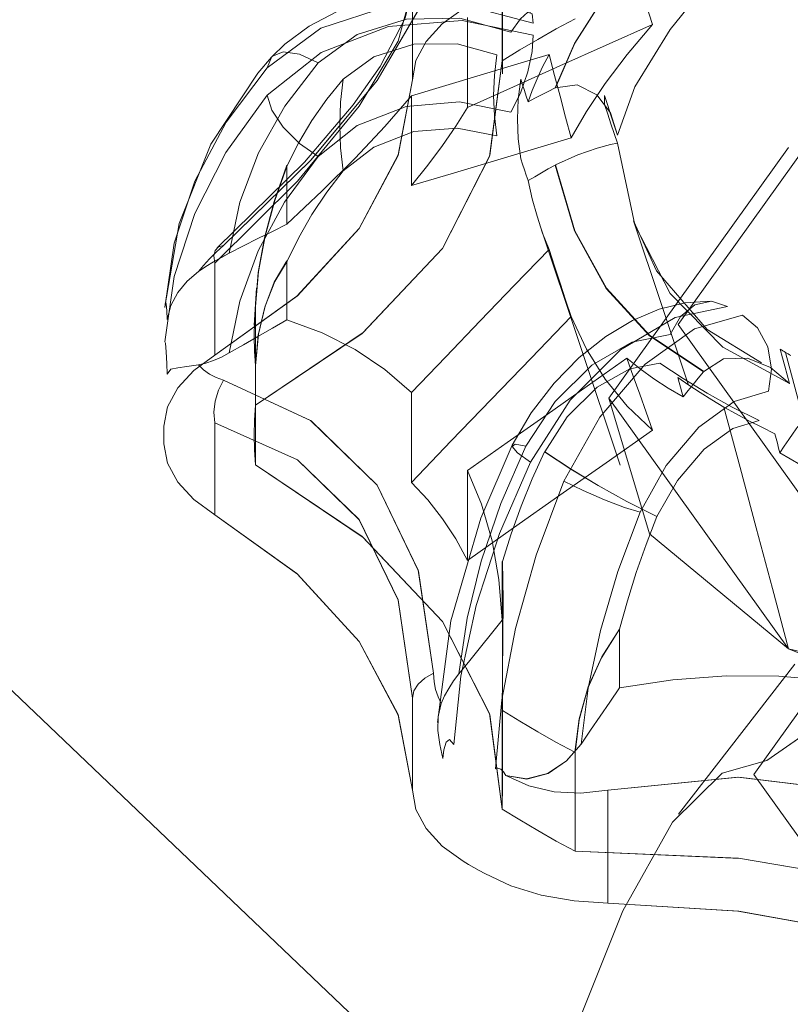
# Model space of a CAD drawing. Header units: metres. Extents: x -16.8 to 29.9, y -11.9 to 37.1.
# Tile 27 of 202: x -6.6483 to -6.6312, y 7.9485 to 7.9704. Entities that reach past the tile are written whole.
import ezdxf

# ---------------------------------------------------------------- set-up
doc = ezdxf.new("R2010")
doc.units = ezdxf.units.M
doc.layers.add('P-SANR-FIXT', color=7, linetype='Continuous', lineweight=5)
doc.layers.add('Q-SPCQ', color=7, linetype='Continuous', lineweight=5)

# ---------------------------------------------------------------- blocks, each defined once
blk = doc.blocks.new('TORNEIRA DE JARDIM COM BICO PARA MANGUEIRA - 1130_BC_Cromado-2213981-EXPLODE')
at = {"layer": 'P-SANR-FIXT'}
for p, q in [((-6.637564, 7.969165), (-6.637564, 7.97328)), ((-6.634659, 7.965908), (-6.63345, 7.962289)), ((-6.636738, 7.965817), (-6.634957, 7.960488)), ((-6.643022, 7.964414), (-6.643074, 7.963594)), ((-6.637564, 7.953155), (-6.637564, 7.95727)), ((-6.631083, 7.95608), (-6.633663, 7.95275))]:
    blk.add_line(p, q, dxfattribs=at)
for points in [[(-6.636399, 7.968854, 0), (-6.63597, 7.969841, 0), (-6.635267, 7.970952, 0), (-6.634305, 7.972161, 0), (-6.633109, 7.973439, 0)], [(-6.633102, 7.973441, 0), (-6.634301, 7.972159, 0), (-6.635258, 7.970955, 0), (-6.635958, 7.969849, 0), (-6.636389, 7.968859, 0)], [(-6.631195, 7.973138, 0), (-6.632685, 7.971591, 0), (-6.633845, 7.970154, 0), (-6.634631, 7.968876, 0), (-6.635017, 7.967811, 0)], [(-6.635017, 7.967811, 0), (-6.634631, 7.968877, 0), (-6.633845, 7.970154, 0), (-6.632684, 7.971591, 0), (-6.631195, 7.973138, 0)], [(-6.639096, 7.971863, 0), (-6.639429, 7.970586, 0), (-6.64035, 7.969022, 0), (-6.641824, 7.967248, 0), (-6.643759, 7.965363, 0)], [(-6.643759, 7.965363, 0), (-6.641809, 7.967264, 0), (-6.64035, 7.969022, 0), (-6.639435, 7.970573, 0), (-6.639096, 7.971863, 0)], [(-6.634239, 7.970265, 0), (-6.63438, 7.9707, 0), (-6.634521, 7.971134, 0), (-6.634663, 7.971569, 0), (-6.634804, 7.972004, 0)], [(-6.637571, 7.969453, 0), (-6.637571, 7.970001, 0), (-6.637571, 7.970548, 0), (-6.637571, 7.971096, 0), (-6.637571, 7.971643, 0)], [(-6.643946, 7.96497, 0), (-6.642114, 7.966786, 0), (-6.640744, 7.968447, 0), (-6.639884, 7.969894, 0), (-6.639566, 7.971075, 0)], [(-6.639566, 7.971075, 0), (-6.639884, 7.969894, 0), (-6.640744, 7.968447, 0), (-6.642114, 7.966786, 0), (-6.643946, 7.96497, 0)], [(-6.643897, 7.965312, 0), (-6.641958, 7.967207, 0), (-6.640876, 7.968481, 0), (-6.640279, 7.969333, 0), (-6.639728, 7.970405, 0), (-6.639565, 7.971106, 0)], [(-6.63694, 7.970536, 0), (-6.637632, 7.97078, 0), (-6.638359, 7.970931, 0), (-6.639105, 7.970983, 0), (-6.639846, 7.970935, 0), (-6.640565, 7.970788, 0), (-6.641237, 7.970549, 0), (-6.641854, 7.970223, 0), (-6.642393, 7.969824, 0), (-6.642687, 7.969545, 0)], [(-6.639566, 7.971075, 0), (-6.639566, 7.970565, 0), (-6.639566, 7.970055, 0), (-6.639566, 7.969545, 0), (-6.639566, 7.969035, 0)], [(-6.642784, 7.969301, 0), (-6.641593, 7.970178, 0), (-6.640092, 7.970666, 0), (-6.63846, 7.970705, 0), (-6.636887, 7.970292, 0)], [(-6.639566, 7.969035, 0), (-6.639485, 7.969465, 0), (-6.639261, 7.969885, 0), (-6.638904, 7.970274, 0), (-6.638435, 7.970611, 0)], [(-6.636887, 7.970292, 0), (-6.636904, 7.970498, 0), (-6.637003, 7.970532, 0), (-6.637169, 7.97039, 0), (-6.637378, 7.970092, 0)], [(-6.630131, 7.95868, 0), (-6.633669, 7.96361, 0), (-6.630131, 7.96854, 0), (-6.621592, 7.970582, 0), (-6.613053, 7.96854, 0)], [(-6.613053, 7.96854, 0), (-6.621592, 7.970582, 0), (-6.630131, 7.96854, 0), (-6.633669, 7.96361, 0), (-6.630131, 7.95868, 0)], [(-6.636887, 7.970023, 0), (-6.638463, 7.97035, 0), (-6.640093, 7.970218, 0), (-6.641592, 7.969644, 0), (-6.642784, 7.968695, 0)], [(-6.637378, 7.970092, 0), (-6.638516, 7.9704, 0), (-6.639699, 7.970381, 0), (-6.640789, 7.970037, 0), (-6.641658, 7.969408, 0)], [(-6.638345, 7.970413, 0), (-6.638345, 7.969915, 0), (-6.638345, 7.969416, 0), (-6.638345, 7.968918, 0), (-6.638345, 7.968419, 0)], [(-6.635957, 7.970386, 0), (-6.636376, 7.970162, 0), (-6.636785, 7.969932, 0), (-6.637184, 7.969696, 0), (-6.637571, 7.969453, 0)], [(-6.638345, 7.968419, 0), (-6.637318, 7.968881, 0), (-6.636292, 7.969342, 0), (-6.635265, 7.969803, 0), (-6.634239, 7.970265, 0)], [(-6.634239, 7.970265, 0), (-6.634799, 7.969596, 0), (-6.635288, 7.96895, 0), (-6.635705, 7.968333, 0), (-6.636045, 7.967747, 0)], [(-6.636045, 7.967747, 0), (-6.635704, 7.968334, 0), (-6.635288, 7.96895, 0), (-6.634799, 7.969595, 0), (-6.634239, 7.970265, 0)], [(-6.637378, 7.968315, 0), (-6.637169, 7.968739, 0), (-6.637003, 7.969211, 0), (-6.636904, 7.969662, 0), (-6.636887, 7.970023, 0)], [(-6.642784, 7.969301, 0), (-6.642682, 7.96955, 0), (-6.64243, 7.969657, 0), (-6.642069, 7.969607, 0), (-6.641658, 7.969408, 0)], [(-6.641658, 7.969408, 0), (-6.642069, 7.969607, 0), (-6.642429, 7.969657, 0), (-6.642682, 7.96955, 0), (-6.642784, 7.969301, 0)], [(-6.641098, 7.969051, 0), (-6.640419, 7.969541, 0), (-6.639534, 7.969826, 0), (-6.638571, 7.96983, 0), (-6.637688, 7.969589, 0)], [(-6.645058, 7.964, 0), (-6.644743, 7.965852, 0), (-6.64404, 7.967606, 0), (-6.642994, 7.969185, 0), (-6.642694, 7.969537, 0)], [(-6.641658, 7.969408, 0), (-6.642398, 7.968448, 0), (-6.64298, 7.967413, 0), (-6.643394, 7.96632, 0), (-6.643633, 7.965189, 0)], [(-6.637571, 7.969453, 0), (-6.637846, 7.967359, 0), (-6.638896, 7.965298, 0), (-6.640677, 7.963413, 0), (-6.643048, 7.961819, 0)], [(-6.643048, 7.961819, 0), (-6.640654, 7.963432, 0), (-6.638896, 7.965298, 0), (-6.637853, 7.967335, 0), (-6.637571, 7.969453, 0)], [(-6.639587, 7.968682, 0), (-6.638823, 7.96891, 0), (-6.638059, 7.969139, 0), (-6.637296, 7.969367, 0), (-6.636532, 7.969595, 0)], [(-6.637688, 7.969589, 0), (-6.637744, 7.96914, 0), (-6.637763, 7.968689, 0), (-6.637744, 7.968239, 0), (-6.637688, 7.96779, 0)], [(-6.636532, 7.969595, 0), (-6.636675, 7.969322, 0), (-6.6368, 7.969057, 0), (-6.636908, 7.968799, 0), (-6.636999, 7.96855, 0)], [(-6.636999, 7.96855, 0), (-6.636908, 7.968799, 0), (-6.6368, 7.969057, 0), (-6.636675, 7.969322, 0), (-6.636532, 7.969595, 0)], [(-6.636532, 7.969595, 0), (-6.63641, 7.969133, 0), (-6.636289, 7.968671, 0), (-6.636167, 7.968209, 0), (-6.636045, 7.967747, 0)], [(-6.645059, 7.963987, 0), (-6.644848, 7.965415, 0), (-6.644392, 7.966791, 0), (-6.643699, 7.968097, 0), (-6.642784, 7.969301, 0)], [(-6.639566, 7.969035, 0), (-6.639884, 7.967355, 0), (-6.640744, 7.96574, 0), (-6.642114, 7.964247, 0), (-6.643946, 7.96293, 0)], [(-6.643946, 7.96293, 0), (-6.642129, 7.964235, 0), (-6.640744, 7.96574, 0), (-6.639879, 7.96737, 0), (-6.639566, 7.969035, 0)], [(-6.642343, 7.967137, 0), (-6.642088, 7.967645, 0), (-6.641794, 7.968136, 0), (-6.641464, 7.968606, 0), (-6.641098, 7.969051, 0)], [(-6.641098, 7.967016, 0), (-6.641157, 7.967524, 0), (-6.641177, 7.968033, 0), (-6.641157, 7.968543, 0), (-6.641098, 7.969051, 0)], [(-6.641098, 7.969051, 0), (-6.641157, 7.968543, 0), (-6.641177, 7.968033, 0), (-6.641157, 7.967524, 0), (-6.641098, 7.967016, 0)], [(-6.63716, 7.967285, 0), (-6.637216, 7.967725, 0), (-6.637234, 7.968166, 0), (-6.637216, 7.968607, 0), (-6.63716, 7.969047, 0)], [(-6.63716, 7.969047, 0), (-6.63712, 7.968923, 0), (-6.637079, 7.968799, 0), (-6.637039, 7.968674, 0), (-6.636999, 7.96855, 0)], [(-6.636999, 7.96855, 0), (-6.636849, 7.968626, 0), (-6.636699, 7.968702, 0), (-6.636549, 7.968778, 0), (-6.636399, 7.968854, 0)], [(-6.636389, 7.968859, 0), (-6.635907, 7.96892, 0), (-6.635475, 7.968701, 0), (-6.63517, 7.9683, 0), (-6.635017, 7.967811, 0)], [(-6.642784, 7.968696, 0), (-6.643702, 7.967426, 0), (-6.644395, 7.966072, 0), (-6.644848, 7.964672, 0), (-6.645059, 7.963229, 0)], [(-6.641658, 7.967335, 0), (-6.642072, 7.967625, 0), (-6.642432, 7.967986, 0), (-6.642683, 7.968362, 0), (-6.642784, 7.968696, 0)], [(-6.642784, 7.968695, 0), (-6.642683, 7.968362, 0), (-6.642432, 7.967986, 0), (-6.642072, 7.967624, 0), (-6.641658, 7.967335, 0)], [(-6.642352, 7.965838, 0), (-6.641564, 7.966573, 0), (-6.640838, 7.967295, 0), (-6.640177, 7.968, 0), (-6.639587, 7.968682, 0)], [(-6.639587, 7.968682, 0), (-6.640178, 7.967999, 0), (-6.640838, 7.967295, 0), (-6.641564, 7.966574, 0), (-6.642352, 7.965838, 0)], [(-6.641658, 7.967335, 0), (-6.640787, 7.968025, 0), (-6.6397, 7.968443, 0), (-6.638519, 7.968544, 0), (-6.637378, 7.968315, 0)], [(-6.639587, 7.966689, 0), (-6.639587, 7.967187, 0), (-6.639587, 7.967685, 0), (-6.639587, 7.968184, 0), (-6.639587, 7.968682, 0)], [(-6.635302, 7.968688, 0), (-6.635302, 7.968639, 0), (-6.635303, 7.968589, 0), (-6.635302, 7.968539, 0), (-6.635302, 7.96849, 0)], [(-6.635017, 7.967811, 0), (-6.635088, 7.96803, 0), (-6.635159, 7.96825, 0), (-6.63523, 7.968469, 0), (-6.635302, 7.968688, 0)], [(-6.639587, 7.966689, 0), (-6.639225, 7.96714, 0), (-6.638896, 7.96758, 0), (-6.638603, 7.968007, 0), (-6.638345, 7.968419, 0)], [(-6.638345, 7.968419, 0), (-6.638603, 7.968007, 0), (-6.638896, 7.96758, 0), (-6.639224, 7.967141, 0), (-6.639587, 7.966689, 0)], [(-6.635302, 7.96849, 0), (-6.63523, 7.968275, 0), (-6.635159, 7.96806, 0), (-6.635088, 7.967845, 0), (-6.635017, 7.967631, 0)], [(-6.637688, 7.96779, 0), (-6.638571, 7.967964, 0), (-6.639534, 7.967888, 0), (-6.640419, 7.967542, 0), (-6.641098, 7.967016, 0)], [(-6.636045, 7.967747, 0), (-6.63693, 7.967483, 0), (-6.637816, 7.967218, 0), (-6.638701, 7.966953, 0), (-6.639587, 7.966689, 0)], [(-6.635017, 7.967631, 0), (-6.635166, 7.967599, 0), (-6.635462, 7.967521, 0), (-6.635897, 7.967375, 0), (-6.636389, 7.96715, 0)], [(-6.631217, 7.967533, 0), (-6.635203, 7.961977, 0), (-6.631217, 7.95642, 0)], [(-6.631217, 7.95642, 0), (-6.634301, 7.958965, 0), (-6.635203, 7.961977, 0), (-6.631217, 7.967533, 0)], [(-6.635017, 7.967631, 0), (-6.63463, 7.96582, 0), (-6.633845, 7.964294, 0), (-6.63268, 7.963106, 0), (-6.631195, 7.962304, 0)], [(-6.631195, 7.962304, 0), (-6.63268, 7.963107, 0), (-6.633845, 7.964294, 0), (-6.634629, 7.965821, 0), (-6.635017, 7.967631, 0)], [(-6.631217, 7.95642, 0), (-6.621592, 7.954118, 0), (-6.611968, 7.95642, 0), (-6.607981, 7.961977, 0), (-6.611968, 7.967533, 0)], [(-6.611968, 7.967533, 0), (-6.608884, 7.964988, 0), (-6.607981, 7.961977, 0), (-6.611968, 7.95642, 0), (-6.621592, 7.954118, 0), (-6.626808, 7.954639, 0), (-6.631217, 7.95642, 0)], [(-6.643633, 7.962978, 0), (-6.643394, 7.964126, 0), (-6.642983, 7.965241, 0), (-6.6424, 7.96632, 0), (-6.641658, 7.967335, 0)], [(-6.636999, 7.966799, 0), (-6.637039, 7.96692, 0), (-6.637079, 7.967042, 0), (-6.63712, 7.967164, 0), (-6.63716, 7.967285, 0)], [(-6.642352, 7.96714, 0), (-6.64263, 7.966335, 0), (-6.642844, 7.965535, 0), (-6.642984, 7.96476, 0), (-6.643048, 7.964009, 0)], [(-6.643048, 7.964009, 0), (-6.642978, 7.964786, 0), (-6.642829, 7.96557, 0), (-6.642614, 7.966356, 0), (-6.642343, 7.967137, 0)], [(-6.642352, 7.965838, 0), (-6.642352, 7.966163, 0), (-6.642352, 7.966489, 0), (-6.642352, 7.966814, 0), (-6.642352, 7.96714, 0)], [(-6.641098, 7.967016, 0), (-6.641464, 7.966543, 0), (-6.641794, 7.96605, 0), (-6.642088, 7.96554, 0), (-6.642343, 7.965016, 0)], [(-6.636399, 7.967144, 0), (-6.636549, 7.967058, 0), (-6.636699, 7.966972, 0), (-6.636849, 7.966885, 0), (-6.636999, 7.966799, 0)], [(-6.633109, 7.962559, 0), (-6.634305, 7.963362, 0), (-6.635267, 7.964411, 0), (-6.63597, 7.965683, 0), (-6.636399, 7.967144, 0)], [(-6.636389, 7.96715, 0), (-6.635958, 7.965684, 0), (-6.635258, 7.964419, 0), (-6.634301, 7.963375, 0), (-6.633102, 7.962568, 0)], [(-6.636999, 7.966799, 0), (-6.636908, 7.966399, 0), (-6.6368, 7.966011, 0), (-6.636675, 7.965635, 0), (-6.636532, 7.965272, 0)], [(-6.636532, 7.965272, 0), (-6.636675, 7.965635, 0), (-6.6368, 7.966011, 0), (-6.636908, 7.966399, 0), (-6.636999, 7.966799, 0)], [(-6.643633, 7.965188, 0), (-6.643313, 7.965351, 0), (-6.642992, 7.965513, 0), (-6.642672, 7.965675, 0), (-6.642352, 7.965838, 0)], [(-6.634658, 7.965905, 0), (-6.634152, 7.964797, 0), (-6.633028, 7.963499, 0), (-6.631816, 7.962758, 0)], [(-6.643759, 7.965363, 0), (-6.643921, 7.965212, 0), (-6.644069, 7.965065, 0), (-6.6442, 7.964921, 0), (-6.644314, 7.964784, 0)], [(-6.643946, 7.96497, 0), (-6.643967, 7.965129, 0), (-6.643941, 7.965252, 0), (-6.64387, 7.965332, 0), (-6.643759, 7.965363, 0)], [(-6.636532, 7.965272, 0), (-6.637296, 7.96448, 0), (-6.638059, 7.963688, 0), (-6.638823, 7.962895, 0), (-6.639587, 7.962103, 0)], [(-6.636045, 7.963784, 0), (-6.636167, 7.964156, 0), (-6.636289, 7.964528, 0), (-6.63641, 7.9649, 0), (-6.636532, 7.965272, 0)], [(-6.643633, 7.965189, 0), (-6.643803, 7.965099, 0), (-6.643975, 7.965001, 0), (-6.644146, 7.964896, 0), (-6.644314, 7.964784, 0)], [(-6.644314, 7.964784, 0), (-6.644146, 7.964896, 0), (-6.643975, 7.965001, 0), (-6.643804, 7.965099, 0), (-6.643633, 7.965188, 0)], [(-6.643946, 7.96293, 0), (-6.643946, 7.96344, 0), (-6.643946, 7.96395, 0), (-6.643946, 7.96446, 0), (-6.643946, 7.96497, 0)], [(-6.643048, 7.962691, 0), (-6.642983, 7.963372, 0), (-6.642842, 7.963996, 0), (-6.64263, 7.964548, 0), (-6.642352, 7.965018, 0)], [(-6.642343, 7.965016, 0), (-6.642614, 7.96456, 0), (-6.642829, 7.964018, 0), (-6.642978, 7.963393, 0), (-6.643048, 7.96269, 0)], [(-6.642352, 7.965018, 0), (-6.642352, 7.964692, 0), (-6.642352, 7.964367, 0), (-6.642352, 7.964041, 0), (-6.642352, 7.963716, 0)], [(-6.644314, 7.964784, 0), (-6.644565, 7.964571, 0), (-6.644771, 7.964317, 0), (-6.644923, 7.964032, 0), (-6.645002, 7.963718, 0)], [(-6.645002, 7.963718, 0), (-6.64501, 7.963914, 0), (-6.645027, 7.964069, 0), (-6.645044, 7.964116, 0), (-6.645059, 7.963987, 0)], [(-6.643048, 7.96269, 0), (-6.643071, 7.96302, 0), (-6.643078, 7.96335, 0), (-6.643071, 7.96368, 0), (-6.643048, 7.964009, 0)], [(-6.643048, 7.964009, 0), (-6.643048, 7.963462, 0), (-6.643048, 7.962914, 0), (-6.643048, 7.962367, 0), (-6.643048, 7.961819, 0)], [(-6.632956, 7.964126, 0), (-6.633512, 7.964087, 0), (-6.634087, 7.963947, 0), (-6.634678, 7.963702, 0), (-6.635275, 7.963347, 0), (-6.635864, 7.96288, 0), (-6.63642, 7.962312, 0), (-6.636926, 7.961652, 0), (-6.637351, 7.960933, 0)], [(-6.636948, 7.960561, 0), (-6.636063, 7.961934, 0), (-6.634948, 7.963048, 0), (-6.633737, 7.963767, 0), (-6.632572, 7.964009, 0)], [(-6.632572, 7.964009, 0), (-6.632932, 7.964125, 0), (-6.633298, 7.964048, 0), (-6.633618, 7.963789, 0), (-6.633843, 7.963387, 0)], [(-6.639587, 7.96011, 0), (-6.638701, 7.961028, 0), (-6.637816, 7.961947, 0), (-6.63693, 7.962866, 0), (-6.636045, 7.963784, 0)], [(-6.632243, 7.963819, 0), (-6.633304, 7.963515, 0), (-6.6344, 7.96273, 0), (-6.635406, 7.961557, 0), (-6.636206, 7.960133, 0)], [(-6.634239, 7.961267, 0), (-6.634799, 7.9618, 0), (-6.635288, 7.9624, 0), (-6.635704, 7.963062, 0), (-6.636045, 7.963784, 0)], [(-6.636045, 7.963784, 0), (-6.635705, 7.963062, 0), (-6.635288, 7.962399, 0), (-6.634799, 7.9618, 0), (-6.634239, 7.961267, 0)], [(-6.631666, 7.962131, 0), (-6.631595, 7.962621, 0), (-6.63168, 7.963113, 0), (-6.631907, 7.963533, 0), (-6.632243, 7.963819, 0)], [(-6.642352, 7.963716, 0), (-6.642672, 7.963531, 0), (-6.642992, 7.963347, 0), (-6.643313, 7.963162, 0), (-6.643633, 7.962978, 0)], [(-6.639587, 7.962103, 0), (-6.640177, 7.962613, 0), (-6.640838, 7.963054, 0), (-6.641564, 7.963422, 0), (-6.642352, 7.963716, 0)], [(-6.642352, 7.963716, 0), (-6.641564, 7.963422, 0), (-6.640838, 7.963054, 0), (-6.640178, 7.962614, 0), (-6.639587, 7.962103, 0)], [(-6.633843, 7.963387, 0), (-6.634696, 7.963219, 0), (-6.635583, 7.962705, 0), (-6.636399, 7.961906, 0), (-6.63705, 7.960913, 0)], [(-6.645059, 7.963229, 0), (-6.645044, 7.963195, 0), (-6.645027, 7.963003, 0), (-6.64501, 7.962744, 0), (-6.645002, 7.962509, 0)], [(-6.645076, 7.961353, 0), (-6.644996, 7.961783, 0), (-6.644772, 7.962204, 0), (-6.644415, 7.962593, 0), (-6.643946, 7.96293, 0)], [(-6.644314, 7.962718, 0), (-6.644146, 7.962755, 0), (-6.643975, 7.962812, 0), (-6.643803, 7.962887, 0), (-6.643633, 7.962978, 0)], [(-6.643633, 7.962978, 0), (-6.643803, 7.962888, 0), (-6.643974, 7.962813, 0), (-6.644145, 7.962755, 0), (-6.644314, 7.962718, 0)], [(-6.638345, 7.960372, 0), (-6.63746, 7.960995, 0), (-6.636574, 7.961618, 0), (-6.635689, 7.96224, 0), (-6.634804, 7.962863, 0)], [(-6.634804, 7.962863, 0), (-6.634515, 7.962625, 0), (-6.634211, 7.962402, 0), (-6.633892, 7.962195, 0), (-6.633559, 7.962004, 0)], [(-6.633559, 7.962004, 0), (-6.633892, 7.962195, 0), (-6.634211, 7.962402, 0), (-6.634515, 7.962625, 0), (-6.634804, 7.962863, 0)], [(-6.634804, 7.962863, 0), (-6.634663, 7.962464, 0), (-6.634521, 7.962065, 0), (-6.63438, 7.961666, 0), (-6.634239, 7.961267, 0)], [(-6.633102, 7.962568, 0), (-6.632659, 7.96285, 0), (-6.63213, 7.962861, 0), (-6.631621, 7.962654, 0), (-6.631195, 7.962304, 0)], [(-6.631195, 7.962304, 0), (-6.631248, 7.962494, 0), (-6.631301, 7.962683, 0), (-6.631355, 7.962873, 0), (-6.631408, 7.963062, 0)], [(-6.631408, 7.963062, 0), (-6.631378, 7.963045, 0), (-6.631348, 7.963027, 0), (-6.631317, 7.963009, 0), (-6.631287, 7.962992, 0)], [(-6.631287, 7.962992, 0), (-6.630998, 7.961914, 0), (-6.630709, 7.960836, 0), (-6.63042, 7.959758, 0), (-6.630131, 7.95868, 0)], [(-6.630131, 7.95868, 0), (-6.63042, 7.959758, 0), (-6.630709, 7.960836, 0), (-6.630998, 7.961914, 0), (-6.631287, 7.962992, 0)], [(-6.631287, 7.962992, 0), (-6.631256, 7.962974, 0), (-6.631226, 7.962957, 0), (-6.631195, 7.962939, 0), (-6.631165, 7.962922, 0)], [(-6.645002, 7.962509, 0), (-6.644923, 7.96262, 0), (-6.64477, 7.96265, 0), (-6.644566, 7.962679, 0), (-6.644314, 7.962718, 0)], [(-6.644314, 7.962718, 0), (-6.6442, 7.962606, 0), (-6.644069, 7.962511, 0), (-6.643921, 7.962434, 0), (-6.643759, 7.962376, 0)], [(-6.643048, 7.960501, 0), (-6.643048, 7.961048, 0), (-6.643048, 7.961596, 0), (-6.643048, 7.962143, 0), (-6.643048, 7.962691, 0)], [(-6.636629, 7.960789, 0), (-6.636128, 7.961562, 0), (-6.635466, 7.962217, 0), (-6.63474, 7.962625, 0), (-6.634075, 7.962754, 0)], [(-6.634075, 7.962754, 0), (-6.63356, 7.96241, 0), (-6.633027, 7.962087, 0), (-6.632468, 7.96178, 0), (-6.631872, 7.961482, 0)], [(-6.632653, 7.96178, 0), (-6.63292, 7.961938, 0), (-6.63318, 7.9621, 0), (-6.633433, 7.962265, 0), (-6.633679, 7.962434, 0)], [(-6.633679, 7.962434, 0), (-6.633649, 7.962326, 0), (-6.633619, 7.962219, 0), (-6.633589, 7.962111, 0), (-6.633559, 7.962004, 0)], [(-6.633559, 7.962004, 0), (-6.633446, 7.962143, 0), (-6.633334, 7.962281, 0), (-6.633222, 7.96242, 0), (-6.633109, 7.962559, 0)], [(-6.643759, 7.962376, 0), (-6.64387, 7.962155, 0), (-6.643941, 7.961913, 0), (-6.643967, 7.961667, 0), (-6.643946, 7.961431, 0)], [(-6.643759, 7.962376, 0), (-6.641824, 7.961482, 0), (-6.64035, 7.96005, 0), (-6.639429, 7.958144, 0), (-6.639096, 7.955877, 0)], [(-6.639096, 7.955877, 0), (-6.639435, 7.958163, 0), (-6.64035, 7.96005, 0), (-6.641809, 7.961471, 0), (-6.643759, 7.962376, 0)], [(-6.639587, 7.962103, 0), (-6.639587, 7.961605, 0), (-6.639587, 7.961106, 0), (-6.639587, 7.960608, 0), (-6.639587, 7.96011, 0)], [(-6.634511, 7.959447, 0), (-6.633932, 7.960483, 0), (-6.633209, 7.961334, 0), (-6.632424, 7.961906, 0), (-6.631666, 7.962131, 0)], [(-6.643048, 7.961819, 0), (-6.643071, 7.96149, 0), (-6.643079, 7.96116, 0), (-6.643071, 7.96083, 0), (-6.643048, 7.960501, 0)], [(-6.631217, 7.95642, 0), (-6.631576, 7.95776, 0), (-6.631935, 7.9591, 0), (-6.632294, 7.96044, 0), (-6.632653, 7.96178, 0)], [(-6.631521, 7.961188, 0), (-6.631813, 7.96133, 0), (-6.6321, 7.961476, 0), (-6.632379, 7.961626, 0), (-6.632653, 7.96178, 0)], [(-6.632653, 7.96178, 0), (-6.632294, 7.96044, 0), (-6.631935, 7.9591, 0), (-6.631576, 7.95776, 0), (-6.631217, 7.95642, 0)], [(-6.645076, 7.960967, 0), (-6.645078, 7.961064, 0), (-6.645079, 7.96116, 0), (-6.645078, 7.961257, 0), (-6.645076, 7.961353, 0)], [(-6.639566, 7.955326, 0), (-6.639884, 7.9575, 0), (-6.640744, 7.959279, 0), (-6.642114, 7.960608, 0), (-6.643946, 7.961431, 0)], [(-6.643946, 7.961431, 0), (-6.643946, 7.960921, 0), (-6.643946, 7.960411, 0), (-6.643946, 7.959901, 0), (-6.643946, 7.959391, 0)], [(-6.643946, 7.961431, 0), (-6.642114, 7.960612, 0), (-6.640744, 7.959287, 0), (-6.639884, 7.957504, 0), (-6.639566, 7.955326, 0)], [(-6.631872, 7.961482, 0), (-6.632456, 7.961306, 0), (-6.633093, 7.960847, 0), (-6.633682, 7.960149, 0), (-6.63414, 7.959351, 0)], [(-6.631015, 7.96135, 0), (-6.631115, 7.961204, 0), (-6.631215, 7.961058, 0), (-6.631314, 7.960912, 0), (-6.631414, 7.960766, 0)], [(-6.634239, 7.961267, 0), (-6.635265, 7.960545, 0), (-6.636292, 7.959823, 0), (-6.637318, 7.959101, 0), (-6.638345, 7.958379, 0)], [(-6.631414, 7.960766, 0), (-6.631441, 7.960871, 0), (-6.631467, 7.960977, 0), (-6.631494, 7.961082, 0), (-6.631521, 7.961188, 0)], [(-6.643946, 7.959391, 0), (-6.644415, 7.959728, 0), (-6.644772, 7.960116, 0), (-6.644996, 7.960537, 0), (-6.645076, 7.960967, 0)], [(-6.639006, 7.954787, 0), (-6.638713, 7.957043, 0), (-6.638043, 7.959318, 0), (-6.637351, 7.960932, 0)], [(-6.63705, 7.960913, 0), (-6.637605, 7.959643, 0), (-6.638041, 7.958364, 0), (-6.638352, 7.957098, 0), (-6.638531, 7.955867, 0)], [(-6.636948, 7.960561, 0), (-6.637234, 7.960766, 0), (-6.637352, 7.960905, 0), (-6.637287, 7.960957, 0), (-6.63705, 7.960913, 0)], [(-6.63705, 7.960913, 0), (-6.637287, 7.960957, 0), (-6.637352, 7.960905, 0), (-6.637234, 7.960766, 0), (-6.636948, 7.960561, 0)], [(-6.637564, 7.958354, 0), (-6.637374, 7.95897, 0), (-6.637155, 7.959583, 0), (-6.636907, 7.960191, 0), (-6.636631, 7.96079, 0)], [(-6.636631, 7.96079, 0), (-6.636047, 7.960403, 0), (-6.635441, 7.960038, 0), (-6.634807, 7.959688, 0), (-6.634139, 7.959351, 0)], [(-6.63414, 7.959351, 0), (-6.63481, 7.959689, 0), (-6.635441, 7.960038, 0), (-6.636045, 7.960402, 0), (-6.636629, 7.960789, 0)], [(-6.629509, 7.959806, 0), (-6.629999, 7.960018, 0), (-6.630481, 7.960249, 0), (-6.630952, 7.960498, 0), (-6.631414, 7.960766, 0)], [(-6.631414, 7.960766, 0), (-6.630952, 7.960498, 0), (-6.630481, 7.960249, 0), (-6.629999, 7.960018, 0), (-6.629509, 7.959806, 0)], [(-6.637571, 7.952867, 0), (-6.637853, 7.954985, 0), (-6.638896, 7.957022, 0), (-6.640654, 7.958888, 0), (-6.643048, 7.960501, 0)], [(-6.643048, 7.960501, 0), (-6.640677, 7.958908, 0), (-6.638896, 7.957022, 0), (-6.637846, 7.954961, 0), (-6.637571, 7.952867, 0)], [(-6.638649, 7.954296, 0), (-6.638492, 7.955812, 0), (-6.638151, 7.957379, 0), (-6.637632, 7.958974, 0), (-6.636948, 7.960561, 0)], [(-6.637571, 7.957052, 0), (-6.637644, 7.957958, 0), (-6.637798, 7.958817, 0), (-6.638033, 7.959624, 0), (-6.638345, 7.960372, 0)], [(-6.638345, 7.958379, 0), (-6.638345, 7.958877, 0), (-6.638345, 7.959376, 0), (-6.638345, 7.959874, 0), (-6.638345, 7.960372, 0)], [(-6.638345, 7.960372, 0), (-6.638032, 7.959623, 0), (-6.637798, 7.958817, 0), (-6.637644, 7.957959, 0), (-6.637571, 7.957052, 0)], [(-6.639587, 7.96011, 0), (-6.639224, 7.959722, 0), (-6.638896, 7.959304, 0), (-6.638603, 7.958856, 0), (-6.638345, 7.958379, 0)], [(-6.638345, 7.958379, 0), (-6.638603, 7.958856, 0), (-6.638896, 7.959304, 0), (-6.639225, 7.959722, 0), (-6.639587, 7.96011, 0)], [(-6.636206, 7.960133, 0), (-6.636818, 7.958498, 0), (-6.637279, 7.956867, 0), (-6.637581, 7.955286, 0), (-6.637722, 7.95376, 0)], [(-6.634511, 7.959447, 0), (-6.634859, 7.959554, 0), (-6.635305, 7.959723, 0), (-6.635779, 7.959926, 0), (-6.636206, 7.960133, 0)], [(-6.636206, 7.960133, 0), (-6.635779, 7.959926, 0), (-6.635305, 7.959723, 0), (-6.634859, 7.959554, 0), (-6.634511, 7.959447, 0)], [(-6.643946, 7.959391, 0), (-6.642114, 7.958073, 0), (-6.640744, 7.95658, 0), (-6.639884, 7.954965, 0), (-6.639566, 7.953285, 0)], [(-6.639566, 7.953285, 0), (-6.639879, 7.95495, 0), (-6.640744, 7.95658, 0), (-6.642129, 7.958086, 0), (-6.643946, 7.959391, 0)], [(-6.635824, 7.954304, 0), (-6.635665, 7.955546, 0), (-6.635391, 7.956827, 0), (-6.635004, 7.958137, 0), (-6.634511, 7.959447, 0)], [(-6.634139, 7.959351, 0), (-6.634381, 7.958732, 0), (-6.6346, 7.958108, 0), (-6.634796, 7.957481, 0), (-6.634967, 7.956855, 0)], [(-6.637571, 7.957052, 0), (-6.637571, 7.957377, 0), (-6.637571, 7.957703, 0), (-6.637571, 7.958028, 0), (-6.637571, 7.958354, 0)], [(-6.637571, 7.958354, 0), (-6.637564, 7.957485, 0), (-6.637565, 7.956633, 0), (-6.637569, 7.955823, 0), (-6.637571, 7.955057, 0)], [(-6.637567, 7.955054, 0), (-6.637562, 7.955848, 0), (-6.637556, 7.95667, 0), (-6.637554, 7.957509, 0), (-6.637564, 7.958354, 0)], [(-6.628949, 7.9494, 0), (-6.631987, 7.953635, 0), (-6.628949, 7.95787, 0)], [(-6.638531, 7.955867, 0), (-6.638291, 7.956163, 0), (-6.638051, 7.956459, 0), (-6.637811, 7.956756, 0), (-6.637571, 7.957052, 0)], [(-6.634967, 7.956855, 0), (-6.635361, 7.956242, 0), (-6.635663, 7.955578, 0), (-6.635867, 7.954869, 0), (-6.635962, 7.954127, 0)], [(-6.635957, 7.954124, 0), (-6.635867, 7.954843, 0), (-6.635671, 7.955548, 0), (-6.635372, 7.956222, 0), (-6.634972, 7.956854, 0)], [(-6.634972, 7.956854, 0), (-6.634972, 7.956528, 0), (-6.634972, 7.956203, 0), (-6.634972, 7.955877, 0), (-6.634972, 7.955551, 0)], [(-6.62674, 7.956648, 0), (-6.629307, 7.955603, 0), (-6.631699, 7.95394, 0)], [(-6.631699, 7.95394, 0), (-6.629316, 7.955599, 0), (-6.626741, 7.956648, 0)], [(-6.639566, 7.955326, 0), (-6.639533, 7.955487, 0), (-6.63944, 7.955639, 0), (-6.63929, 7.955772, 0), (-6.639096, 7.955877, 0)], [(-6.639096, 7.955877, 0), (-6.639082, 7.95569, 0), (-6.639049, 7.955515, 0), (-6.638996, 7.955353, 0), (-6.638924, 7.955205, 0)], [(-6.638531, 7.955867, 0), (-6.638652, 7.955707, 0), (-6.638759, 7.955543, 0), (-6.638851, 7.955375, 0), (-6.638924, 7.955205, 0)], [(-6.638924, 7.955205, 0), (-6.638851, 7.955375, 0), (-6.63876, 7.955543, 0), (-6.638652, 7.955707, 0), (-6.638531, 7.955867, 0)], [(-6.630288, 7.95572, 0), (-6.631435, 7.955815, 0), (-6.632604, 7.955818, 0), (-6.633785, 7.95573, 0), (-6.634972, 7.955551, 0)], [(-6.634972, 7.955551, 0), (-6.633784, 7.95573, 0), (-6.632604, 7.955818, 0), (-6.631436, 7.955815, 0), (-6.630288, 7.95572, 0)], [(-6.634972, 7.955551, 0), (-6.635185, 7.955239, 0), (-6.635398, 7.954928, 0), (-6.635611, 7.954616, 0), (-6.635824, 7.954304, 0)], [(-6.639566, 7.953285, 0), (-6.639566, 7.953796, 0), (-6.639566, 7.954306, 0), (-6.639566, 7.954816, 0), (-6.639566, 7.955326, 0)], [(-6.638924, 7.955205, 0), (-6.638995, 7.954915, 0), (-6.639003, 7.95461, 0), (-6.638954, 7.954301, 0), (-6.638886, 7.953984, 0)], [(-6.637571, 7.955057, 0), (-6.637571, 7.954509, 0), (-6.637571, 7.953962, 0), (-6.637571, 7.953414, 0), (-6.637571, 7.952867, 0)], [(-6.635962, 7.954127, 0), (-6.63638, 7.95435, 0), (-6.636785, 7.954578, 0), (-6.637181, 7.954812, 0), (-6.637567, 7.955054, 0)], [(-6.638886, 7.953984, 0), (-6.638868, 7.954182, 0), (-6.638816, 7.954346, 0), (-6.638739, 7.954407, 0), (-6.638649, 7.954296, 0)], [(-6.635824, 7.954304, 0), (-6.636143, 7.953935, 0), (-6.636553, 7.953657, 0), (-6.637026, 7.953532, 0), (-6.637492, 7.953613, 0)], [(-6.637492, 7.953613, 0), (-6.637033, 7.953534, 0), (-6.636566, 7.953655, 0), (-6.63615, 7.95393, 0), (-6.635824, 7.954304, 0)], [(-6.635957, 7.951935, 0), (-6.635957, 7.952482, 0), (-6.635957, 7.95303, 0), (-6.635957, 7.953577, 0), (-6.635957, 7.954124, 0)], [(-6.635885, 7.948134, 0), (-6.634893, 7.950613, 0), (-6.633794, 7.952575, 0), (-6.632695, 7.953663, 0), (-6.631699, 7.95394, 0)], [(-6.631699, 7.95394, 0), (-6.632695, 7.953663, 0), (-6.633794, 7.952575, 0), (-6.634893, 7.950613, 0), (-6.635885, 7.948134, 0)], [(-6.637722, 7.95376, 0), (-6.637669, 7.953776, 0), (-6.637604, 7.953749, 0), (-6.63754, 7.95369, 0), (-6.637492, 7.953613, 0)], [(-6.637492, 7.953613, 0), (-6.636978, 7.953382, 0), (-6.636418, 7.953249, 0), (-6.635829, 7.953218, 0), (-6.635232, 7.953289, 0)], [(-6.635232, 7.953289, 0), (-6.632348, 7.953574, 0), (-6.629525, 7.953235, 0), (-6.626917, 7.952275, 0), (-6.624657, 7.95076, 0)], [(-6.624657, 7.95076, 0), (-6.626939, 7.952285, 0), (-6.629525, 7.953235, 0), (-6.632323, 7.953573, 0), (-6.635232, 7.953289, 0)], [(-6.638435, 7.95171, 0), (-6.638904, 7.952046, 0), (-6.639261, 7.952435, 0), (-6.639485, 7.952856, 0), (-6.639566, 7.953285, 0)], [(-6.635232, 7.953289, 0), (-6.635232, 7.952663, 0), (-6.635232, 7.952036, 0), (-6.635232, 7.95141, 0), (-6.635232, 7.950783, 0)], [(-6.637571, 7.952867, 0), (-6.637184, 7.952625, 0), (-6.636785, 7.952388, 0), (-6.636376, 7.952158, 0), (-6.635957, 7.951935, 0)], [(-6.635957, 7.951935, 0), (-6.632329, 7.951776, 0), (-6.62876, 7.95117, 0), (-6.625493, 7.950141, 0), (-6.622734, 7.948773, 0)], [(-6.622734, 7.948773, 0), (-6.625527, 7.950155, 0), (-6.62876, 7.95117, 0), (-6.632288, 7.951772, 0), (-6.635957, 7.951935, 0)], [(-6.637961, 7.951436, 0), (-6.638081, 7.951504, 0), (-6.6382, 7.951572, 0), (-6.638318, 7.95164, 0), (-6.638435, 7.95171, 0)], [(-6.635232, 7.950783, 0), (-6.635976, 7.95083, 0), (-6.636705, 7.950959, 0), (-6.637378, 7.951165, 0), (-6.637961, 7.951436, 0)], [(-6.635232, 7.950783, 0), (-6.632323, 7.950599, 0), (-6.629525, 7.950103, 0), (-6.626939, 7.949312, 0), (-6.624657, 7.948254, 0)], [(-6.624657, 7.948254, 0), (-6.626917, 7.949303, 0), (-6.629525, 7.950103, 0), (-6.632348, 7.950602, 0), (-6.635232, 7.950783, 0)]]:
    blk.add_polyline3d(points, dxfattribs=at)
blk = doc.blocks.new('TORNEIRA DE JARDIM COM BICO PARA MANGUEIRA - 1130_BC_Cromado-2214104-EXPLODE')
blk.add_blockref('TORNEIRA DE JARDIM COM BICO PARA MANGUEIRA - 1130_BC_Cromado-2213981-EXPLODE', (0, 0))
blk = doc.blocks.new('Lavadora de roupas Electrolux - Electrolux-LSE12-2272090-EXPLODE')
at = {"layer": 'Q-SPCQ'}
blk.add_line((-6.600016, 7.909372), (-6.674864, 7.980634), dxfattribs=at)
blk = doc.blocks.new('Lavadora de roupas Electrolux - Electrolux-LSE12-2274549-EXPLODE')
blk.add_blockref('Lavadora de roupas Electrolux - Electrolux-LSE12-2272090-EXPLODE', (0, 0))

msp = doc.modelspace()

# ---------------------------------------------------------------- block references
at = {"layer": 'P-SANR-FIXT'}
msp.add_blockref('TORNEIRA DE JARDIM COM BICO PARA MANGUEIRA - 1130_BC_Cromado-2214104-EXPLODE', (0, 0), dxfattribs=at)
at = {"layer": 'Q-SPCQ'}
msp.add_blockref('Lavadora de roupas Electrolux - Electrolux-LSE12-2274549-EXPLODE', (0, 0), dxfattribs=at)

doc.saveas('drawing.dxf')
